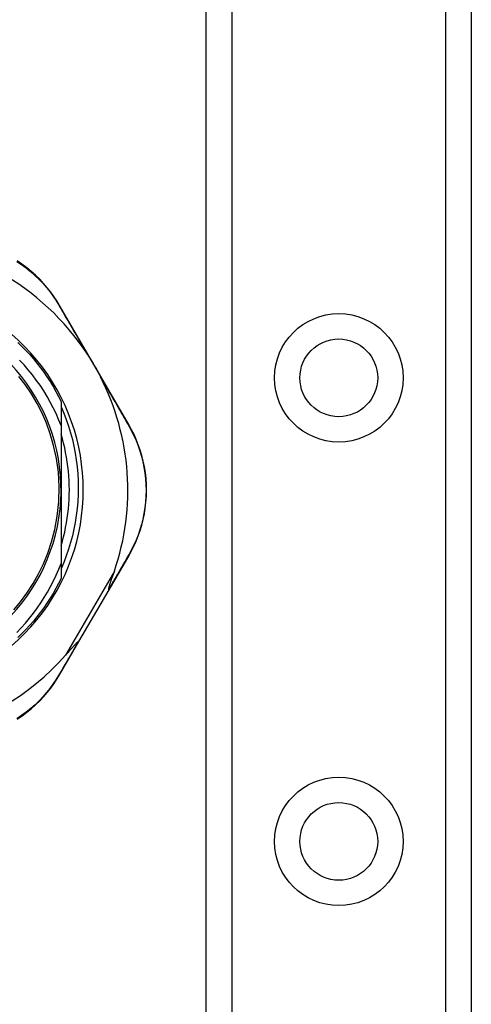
# Model space of a CAD drawing. Header units: inches. Extents: x 2.3 to 72.2, y 3.3 to 39.4.
# Tile 14 of 77: x 4 to 4.9, y 10.7 to 12.8. Entities that reach past the tile are written whole.
import ezdxf

# ---------------------------------------------------------------- set-up
doc = ezdxf.new("R2010")
doc.units = ezdxf.units.IN
doc.header["$MEASUREMENT"] = 0
doc.layers.add('Visible Edges(ANSI)', color=7, linetype='Continuous', lineweight=25)
doc.layers.add('Visible Tangent Edges(ANSI)', color=7, linetype='Continuous', lineweight=25)

msp = doc.modelspace()

# ---------------------------------------------------------------- linework, layer by layer
at = {"layer": 'Visible Edges(ANSI)'}
for p, q in [((4.3761, 8.7737), (4.3761, 26.1595)), ((4.9381, 26.1595), (4.9381, 8.7737)), ((4.2123, 11.9526), (4.0649, 12.2071)), ((4.0679, 12.0032), (4.0679, 11.9518)), ((4.0679, 11.9518), (4.0679, 11.8151)), ((4.0679, 11.8151), (4.0679, 11.6592)), ((4.1698, 11.6033), (4.2121, 11.6761)), ((4.0679, 11.6592), (4.0679, 11.627)), ((4.106, 11.4934), (4.1698, 11.6033)), ((4.0649, 11.4228), (4.106, 11.4934))]:
    msp.add_line(p, q, dxfattribs=at)
at = {"layer": 'Visible Edges(ANSI)', "flags": 128}
for points in [[(4.0649, 12.2071), (4.0591, 12.2166), (4.0529, 12.2261), (4.0461, 12.2354), (4.0388, 12.2446), (4.031, 12.2536), (4.0228, 12.2624), (4.014, 12.2709), (4.0048, 12.2791), (3.9952, 12.2869), (3.9851, 12.2943), (3.9747, 12.3013)], [(3.9763, 12.1282), (3.9849, 12.1199), (3.9933, 12.1113), (4.0014, 12.1025), (4.0092, 12.0934), (4.0169, 12.0842), (4.0242, 12.0747), (4.0313, 12.065), (4.0381, 12.0552), (4.0447, 12.0451), (4.0509, 12.0349), (4.0569, 12.0245), (4.0626, 12.0139), (4.0679, 12.0032)], [(4.1239, 12.1032), (4.1251, 12.1013), (4.1264, 12.0993), (4.1276, 12.0974), (4.1288, 12.0954), (4.13, 12.0935), (4.1312, 12.0915), (4.1324, 12.0894), (4.1336, 12.0874), (4.1348, 12.0855), (4.136, 12.0835), (4.1371, 12.0815), (4.1383, 12.0796), (4.1394, 12.0776), (4.1405, 12.0756), (4.1416, 12.0736), (4.1428, 12.0717), (4.1439, 12.0697), (4.145, 12.0677), (4.1461, 12.0656), (4.1473, 12.0635), (4.1484, 12.0615), (4.1495, 12.0594), (4.1506, 12.0573), (4.1517, 12.0552)], [(4.0679, 11.9518), (4.0628, 11.9646), (4.0573, 11.9772), (4.0514, 11.9897), (4.045, 12.0019), (4.0383, 12.0139), (4.0311, 12.0257), (4.0235, 12.0373), (4.0155, 12.0486), (4.0072, 12.0596), (3.9985, 12.0703), (3.9895, 12.0807), (3.9801, 12.0908)], [(3.9675, 11.5606), (3.9817, 11.5776), (3.9954, 11.5961), (4.0086, 11.6165), (4.0203, 11.6372), (4.0305, 11.6584), (4.0397, 11.6807), (4.0478, 11.7048), (4.0547, 11.7312), (4.06, 11.7598), (4.0632, 11.7903), (4.0639, 11.8215), (4.0622, 11.8526), (4.0581, 11.8823), (4.0522, 11.9095), (4.045, 11.9343), (4.0368, 11.957), (4.0276, 11.9783), (4.0172, 11.9989), (4.0051, 12.0194), (3.992, 12.0389), (3.9787, 12.0564)], [(4.0679, 11.992), (4.0737, 11.9784), (4.079, 11.9646), (4.0838, 11.9506), (4.0881, 11.9365), (4.0919, 11.9222), (4.0952, 11.9078), (4.098, 11.8933), (4.1003, 11.8788), (4.1021, 11.8641), (4.1034, 11.8494), (4.1041, 11.8347), (4.1044, 11.8199), (4.1041, 11.8052), (4.1034, 11.7904), (4.1021, 11.7757), (4.1003, 11.761), (4.098, 11.7464), (4.0952, 11.7319), (4.0919, 11.7175), (4.0881, 11.7033), (4.0838, 11.6892), (4.079, 11.6753), (4.0737, 11.6615), (4.0679, 11.6479)], [(4.2121, 11.6761), (4.2175, 11.6858), (4.2226, 11.696), (4.2273, 11.7065), (4.2317, 11.7175), (4.2357, 11.7288), (4.2392, 11.7403), (4.2422, 11.7522), (4.2447, 11.7643), (4.2467, 11.7766), (4.2481, 11.7891), (4.249, 11.8017), (4.2493, 11.8143), (4.249, 11.827), (4.2482, 11.8396), (4.2468, 11.8521), (4.2448, 11.8644), (4.2423, 11.8765), (4.2392, 11.8884), (4.2357, 11.8999), (4.2318, 11.9112), (4.2274, 11.9221), (4.2227, 11.9327), (4.2176, 11.9428), (4.2123, 11.9526)], [(4.0679, 11.6966), (4.0707, 11.7062), (4.0733, 11.7159), (4.0757, 11.7256), (4.0777, 11.7354), (4.0796, 11.7453), (4.0812, 11.7552), (4.0826, 11.7651), (4.0837, 11.7751), (4.0845, 11.7851), (4.0852, 11.7951), (4.0855, 11.8051), (4.0857, 11.8151), (4.0855, 11.8251), (4.0852, 11.8352), (4.0845, 11.8452), (4.0837, 11.8552), (4.0826, 11.8651), (4.0812, 11.8751), (4.0796, 11.8849), (4.0777, 11.8948), (4.0757, 11.9046), (4.0733, 11.9144), (4.0707, 11.924), (4.0679, 11.9337)], [(3.9744, 11.5128), (3.9837, 11.5225), (3.9926, 11.5326), (4.0013, 11.5429), (4.0096, 11.5535), (4.0175, 11.5643), (4.0251, 11.5754), (4.0324, 11.5868), (4.0393, 11.5984), (4.0458, 11.6102), (4.0519, 11.6222), (4.0577, 11.6344), (4.063, 11.6467), (4.0679, 11.6592)], [(4.0679, 11.627), (4.0626, 11.6163), (4.0569, 11.6058), (4.0509, 11.5954), (4.0447, 11.5851), (4.0381, 11.5751), (4.0313, 11.5652), (4.0242, 11.5556), (4.0169, 11.5461), (4.0092, 11.5368), (4.0014, 11.5278), (3.9933, 11.519), (3.9849, 11.5104), (3.9763, 11.502)], [(4.1692, 11.6043), (4.169, 11.6051), (4.1692, 11.6061), (4.1694, 11.6074), (4.1698, 11.6087), (4.1702, 11.6101), (4.1706, 11.6116), (4.1711, 11.6132), (4.1716, 11.6148), (4.1721, 11.6163), (4.1726, 11.6178), (4.1731, 11.6192), (4.1736, 11.6207), (4.1741, 11.6222), (4.1746, 11.6238), (4.1752, 11.6255), (4.1758, 11.6272), (4.1764, 11.629), (4.177, 11.6308), (4.1777, 11.6326), (4.1783, 11.6346), (4.179, 11.6365), (4.1797, 11.6385), (4.1804, 11.6405), (4.1811, 11.6426)], [(4.1698, 11.6033), (4.1698, 11.6033), (4.1698, 11.6034), (4.1698, 11.6034), (4.1698, 11.6034), (4.1698, 11.6034), (4.1698, 11.6035), (4.1698, 11.6035), (4.1698, 11.6035), (4.1698, 11.6036), (4.1698, 11.6036), (4.1697, 11.6037), (4.1697, 11.6037), (4.1697, 11.6037), (4.1697, 11.6038), (4.1696, 11.6038), (4.1696, 11.6039), (4.1695, 11.6039), (4.1695, 11.604), (4.1695, 11.604), (4.1694, 11.6041), (4.1694, 11.6042), (4.1693, 11.6042), (4.1692, 11.6043), (4.1692, 11.6043)], [(4.0774, 11.4642), (4.079, 11.4659), (4.0805, 11.4676), (4.082, 11.4693), (4.0834, 11.471), (4.0849, 11.4726), (4.0863, 11.4742), (4.0876, 11.4758), (4.089, 11.4773), (4.0903, 11.4787), (4.0915, 11.4802), (4.0927, 11.4815), (4.0939, 11.4828), (4.095, 11.4841), (4.0961, 11.4852), (4.0971, 11.4864), (4.098, 11.4874), (4.099, 11.4884), (4.1, 11.4895), (4.101, 11.4905), (4.102, 11.4915), (4.1029, 11.4923), (4.1036, 11.4929), (4.1043, 11.4933), (4.1048, 11.4935)], [(4.106, 11.4934), (4.106, 11.4934), (4.1059, 11.4934), (4.1059, 11.4934), (4.1059, 11.4934), (4.1059, 11.4933), (4.1058, 11.4933), (4.1058, 11.4933), (4.1058, 11.4933), (4.1057, 11.4933), (4.1057, 11.4933), (4.1057, 11.4933), (4.1056, 11.4933), (4.1056, 11.4933), (4.1055, 11.4933), (4.1054, 11.4933), (4.1054, 11.4933), (4.1053, 11.4933), (4.1052, 11.4934), (4.1052, 11.4934), (4.1051, 11.4934), (4.105, 11.4934), (4.105, 11.4934), (4.1049, 11.4935), (4.1048, 11.4935)], [(3.9749, 11.3289), (3.9853, 11.3359), (3.9954, 11.3433), (4.005, 11.3511), (4.0141, 11.3592), (4.0229, 11.3677), (4.0311, 11.3765), (4.0388, 11.3854), (4.0461, 11.3946), (4.0529, 11.4039), (4.0592, 11.4133), (4.0649, 11.4228)]]:
    msp.add_lwpolyline(points, dxfattribs=at)
at = {"layer": 'Visible Edges(ANSI)'}
for centre in [(4.6571, 12.0532), (4.6571, 11.069)]:
    msp.add_circle(centre, 0.0825, dxfattribs=at)
for centre, radius, start, end in [((3.6801, 11.8143), 0.5295, 33.0725, 88.6669), ((3.6801, 11.8151), 0.435, 241.9275, 118.0725), ((3.6801, 11.8151), 0.3878, 261.3339, 70.212), ((3.6801, 11.8143), 0.5295, 341.0854, 27.0685), ((3.6801, 11.8143), 0.5295, 281.6205, 318.6133)]:
    msp.add_arc(centre, radius, start, end, dxfattribs=at)
at = {"layer": 'Visible Tangent Edges(ANSI)'}
for p, q in [((4.43, 26.1595), (4.43, 8.7737)), ((4.8843, 8.7737), (4.8843, 26.1595)), ((4.1811, 11.6426), (4.0774, 11.4642))]:
    msp.add_line(p, q, dxfattribs=at)
at = {"layer": 'Visible Tangent Edges(ANSI)', "flags": 128}
for points in [[(3.974, 12.3005), (3.9842, 12.2937), (3.9941, 12.2865), (4.0035, 12.2788), (4.0125, 12.2708), (4.0211, 12.2625), (4.0292, 12.254), (4.0368, 12.2452), (4.044, 12.2362), (4.0507, 12.2271), (4.0568, 12.2179), (4.0625, 12.2086)], [(4.0625, 12.2086), (4.0649, 12.2045), (4.0673, 12.2004), (4.0697, 12.1963), (4.0721, 12.1921), (4.0746, 12.1879), (4.077, 12.1837), (4.0795, 12.1794), (4.082, 12.1752), (4.0845, 12.1708), (4.0871, 12.1665), (4.0896, 12.1621), (4.0922, 12.1577), (4.0947, 12.1533), (4.0973, 12.1489), (4.0999, 12.1444), (4.1025, 12.1399), (4.1052, 12.1354), (4.1078, 12.1309), (4.1105, 12.1263), (4.1131, 12.1217), (4.1158, 12.1171), (4.1185, 12.1125), (4.1212, 12.1079), (4.1239, 12.1032)], [(4.1517, 12.0552), (4.1543, 12.0506), (4.157, 12.046), (4.1597, 12.0414), (4.1623, 12.0368), (4.165, 12.0322), (4.1676, 12.0276), (4.1702, 12.0231), (4.1728, 12.0186), (4.1754, 12.0141), (4.178, 12.0096), (4.1805, 12.0052), (4.1831, 12.0007), (4.1856, 11.9963), (4.1881, 11.992), (4.1906, 11.9876), (4.1931, 11.9833), (4.1956, 11.979), (4.198, 11.9747), (4.2005, 11.9705), (4.2029, 11.9663), (4.2053, 11.9621), (4.2076, 11.958), (4.21, 11.9539), (4.2123, 11.9498)], [(4.2123, 11.9498), (4.2176, 11.9402), (4.2225, 11.9303), (4.2271, 11.9199), (4.2313, 11.9092), (4.2351, 11.8982), (4.2385, 11.8868), (4.2415, 11.8752), (4.2439, 11.8634), (4.2459, 11.8513), (4.2472, 11.8391), (4.248, 11.8267), (4.2483, 11.8144), (4.248, 11.802), (4.2472, 11.7896), (4.2458, 11.7774), (4.2439, 11.7653), (4.2414, 11.7535), (4.2385, 11.7419), (4.2351, 11.7305), (4.2312, 11.7195), (4.227, 11.7088), (4.2223, 11.6984), (4.2174, 11.6884), (4.2121, 11.6789)], [(4.2121, 11.6789), (4.2105, 11.6759), (4.2088, 11.673), (4.2071, 11.67), (4.2054, 11.6671), (4.2036, 11.6641), (4.2019, 11.661), (4.2001, 11.658), (4.1984, 11.655), (4.1966, 11.6519), (4.1949, 11.6488), (4.1931, 11.6457), (4.1913, 11.6426), (4.1895, 11.6395), (4.1877, 11.6364), (4.1859, 11.6332), (4.184, 11.6301), (4.1822, 11.6269), (4.1804, 11.6237), (4.1785, 11.6205), (4.1767, 11.6173), (4.1748, 11.6141), (4.1729, 11.6108), (4.1711, 11.6076), (4.1692, 11.6043)], [(4.1048, 11.4935), (4.1029, 11.4903), (4.1011, 11.4872), (4.0993, 11.4841), (4.0975, 11.4809), (4.0956, 11.4778), (4.0938, 11.4747), (4.092, 11.4717), (4.0902, 11.4686), (4.0885, 11.4655), (4.0867, 11.4625), (4.0849, 11.4594), (4.0831, 11.4564), (4.0814, 11.4534), (4.0796, 11.4504), (4.0779, 11.4475), (4.0761, 11.4445), (4.0744, 11.4415), (4.0727, 11.4386), (4.071, 11.4357), (4.0693, 11.4328), (4.0676, 11.4299), (4.0659, 11.427), (4.0642, 11.4242), (4.0626, 11.4213)], [(4.0626, 11.4213), (4.0569, 11.4121), (4.0507, 11.4029), (4.044, 11.3938), (4.0369, 11.3849), (4.0293, 11.3761), (4.0212, 11.3676), (4.0127, 11.3593), (4.0037, 11.3513), (3.9942, 11.3437), (3.9844, 11.3365), (3.9742, 11.3296)]]:
    msp.add_lwpolyline(points, dxfattribs=at)
at = {"layer": 'Visible Tangent Edges(ANSI)'}
for centre in [(4.6571, 12.0532), (4.6571, 11.069)]:
    msp.add_circle(centre, 0.1363, dxfattribs=at)
for centre, major_axis, ratio, start_param, end_param in [((4.0562, 12.2021), (0.00865, 0.00501), 0.491578, 0, 0.522713), ((4.2036, 11.9476), (0.00865, 0.00501), 0.490887, 5.760729, 6.283185), ((4.2034, 11.6811), (0.00865, -0.00502), 0.492909, 0, 0.523212), ((4.0563, 11.4278), (0.00865, -0.00502), 0.487239, 5.762078, 6.283185)]:
    msp.add_ellipse(centre, major_axis=major_axis, ratio=ratio, start_param=start_param, end_param=end_param, dxfattribs=at)

doc.saveas('drawing.dxf')
